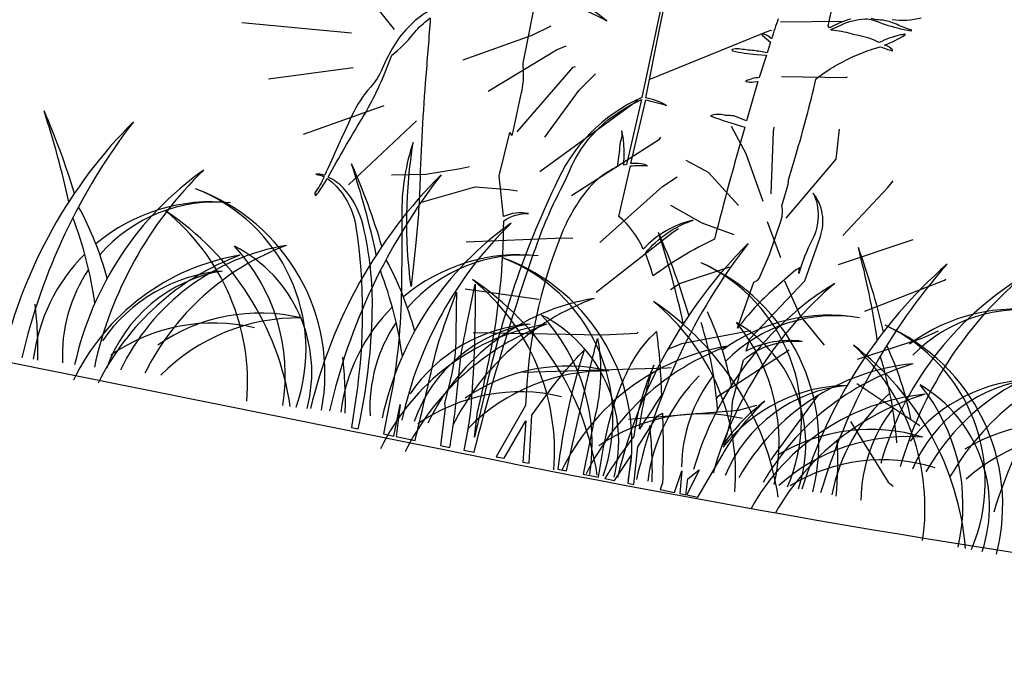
# Model space of a CAD drawing. Header units: centimetres. Extents: x -11246 to 29725, y -11714 to 13666.
# Tile 50 of 79: x 14322.99 to 14327, y 3612.2 to 3614.85. Entities that reach past the tile are written whole.
import ezdxf

# ---------------------------------------------------------------- set-up
doc = ezdxf.new("R2010")
doc.units = ezdxf.units.CM
doc.layers.add('0- Coupes', color=7, linetype='Continuous')

# ---------------------------------------------------------------- blocks, each defined once
blk = doc.blocks.new('A$C543A7BE2')
at = {"color": 0, "linetype": 'ByBlock', "lineweight": -2}
for p, q in [((-128.22, 119.42), (-113, 121.79)), ((-113, 121.79), (-113, 121.79)), ((-157.55, 101.06), (-130.26, 117.04)), ((-130.26, 117.04), (-130, 117.05)), ((-228.6, 111.88), (-220.21, 104.05)), ((-187, 107.51), (-182.82, 110.4)), ((-202.66, 99.23), (-187, 107.51)), ((-126.03, 106.38), (-110.36, 108.45)), ((-110.36, 108.45), (-110.36, 108.71)), ((-195.54, 92.59), (-180.66, 104.84)), ((-180.66, 104.84), (-178.57, 106.15)), ((-230.22, 101.68), (-256.82, 100.31)), ((-256.82, 100.31), (-256.82, 100.31)), ((-187.21, 83.93), (-176.13, 101.28)), ((-176.13, 101.28), (-175.61, 101.54)), ((-173.9, 96.03), (-170.51, 100.48)), ((-180.4, 83.63), (-173.9, 96.03)), ((-180.4, 75.23), (-160.03, 95.27)), ((-160.03, 95.27), (-159.51, 95.8)), ((-110.06, 88.57), (-110.34, 95.9)), ((-228.6, 93.46), (-248.43, 87.77)), ((-131.77, 86.7), (-136.23, 92.71)), ((-126.02, 92.99), (-126.03, 94.04)), ((-124.41, 78.02), (-126.02, 92.99)), ((-119.95, 72.75), (-110.06, 88.57)), ((-172.02, 70.6), (-152.95, 87.18)), ((-152.95, 87.18), (-152.69, 87.7)), ((-126.03, 75.96), (-131.77, 86.7)), ((-220.02, 85.46), (-238.2, 75.76)), ((-105.82, 70.6), (-96.71, 83.63)), ((-96.71, 83.63), (-95.67, 85.46)), ((-211.64, 83.01), (-225.63, 65.32)), ((-140.13, 80.93), (-145.88, 83.01)), ((-131.77, 74.13), (-140.13, 80.93)), ((-150.58, 75.94), (-147.44, 78.82)), ((-199.49, 73.22), (-197.4, 74.01)), ((-163.62, 60.41), (-150.58, 75.94)), ((-207.59, 70.59), (-199.49, 73.22)), ((-139.84, 68.64), (-147.95, 71.76)), ((-147.95, 71.76), (-147.95, 71.76)), ((-105.82, 63.52), (-89.36, 71.88)), ((-89.36, 71.88), (-88.84, 72.14)), ((-215.7, 69.27), (-207.59, 70.59)), ((-207.59, 63.79), (-195.29, 69.31)), ((-195.29, 69.31), (-187.19, 69.85)), ((-187.19, 69.85), (-185.09, 69.85)), ((-124.41, 71.28), (-119.95, 63.18)), ((-131.77, 66.99), (-139.84, 68.64)), ((-162.72, 48.47), (-146.5, 65.45)), ((-146.5, 65.45), (-145.33, 66.53)), ((-97.94, 53.34), (-79.93, 63.52)), ((-79.93, 63.52), (-79.67, 63.79)), ((-195.52, 55.87), (-172.52, 60.2)), ((-172.52, 60.2), (-170.16, 60.47)), ((-131.77, 59.04), (-142.95, 53.46)), ((-113.23, 49.99), (-118.08, 57.66)), ((-142.95, 53.46), (-145.04, 51.62)), ((-106.36, 43.77), (-113.23, 49.99)), ((-83.3, 48.87), (-79.64, 51.23)), ((-97.94, 41.59), (-83.3, 48.87)), ((-194.14, 44.62), (-176.15, 44.76)), ((-176.15, 44.76), (-176.15, 44.76)), ((-124.41, 44.62), (-140.56, 39.08)), ((-114.62, 41.34), (-130.09, 27.71)), ((-190.73, 34.48), (-159.66, 38.51)), ((-159.66, 38.51), (-151.55, 40.1)), ((-151.55, 40.1), (-151.29, 40.36)), ((-140.56, 39.08), (-143.7, 37.24)), ((-97.26, 35.75), (-81.8, 28.5)), ((-177.38, 26.78), (-143.11, 32.89)), ((-143.11, 32.89), (-142.19, 33.1)), ((-106.17, 31.51), (-114.9, 15.07)), ((-130.09, 27.71), (-130.3, 27.01)), ((-124.58, 25.25), (-120.4, 27.08)), ((-97.46, 26.46), (-86.34, 13.29)), ((-81.8, 28.5), (-80.75, 27.98)), ((-150.58, 19.22), (-124.58, 25.25)), ((-114.9, 15.07), (-115.07, 14.51)), ((-86.34, 13.29), (-85.03, 12.51))]:
    blk.add_line(p, q, dxfattribs=at)

msp = doc.modelspace()

# ---------------------------------------------------------------- linework, layer by layer
at = {"layer": '0- Coupes', "color": 97, "true_color": 0x279b30}
for p, q in [((14323.18492, 3614.09591), (14323.18492, 3614.09591)), ((14324.43828, 3613.8801), (14324.43828, 3613.8801)), ((14325.74894, 3613.66995), (14325.74894, 3613.66995)), ((14326.47949, 3613.53365), (14326.47949, 3613.53365))]:
    msp.add_line(p, q, dxfattribs=at)
at = {"layer": '0- Coupes', "flags": 128}
msp.add_lwpolyline([(14102.3117, 3617.26706), (14174.79265, 3616.92235), (14259.74378, 3616.35168), (14303.53576, 3616.35168, -0.0495929), (14313.38146, 3615.37272), (14324.90744, 3613.05777, 0.0722966), (14339.27071, 3612.28331), (14364.22484, 3614.54721), (14372.02918, 3616.36726), (14373.45851, 3616.37726), (14407.12699, 3618.19113), (14407.12699, 3570.02466), (14101.64393, 3570.02466)], format="xyb", dxfattribs=at)
at = {"layer": '0- Coupes'}
for points in [[(14324.66874, 3614.8885, 0.1288875), (14324.51663, 3614.74143, 0.0362279), (14324.46809, 3614.6467, -0.0837069), (14324.41984, 3614.57112, 0.0771552), (14324.34446, 3614.45634, 0.000007), (14324.23334, 3614.21217, 0.1465995), (14324.19757, 3614.21691, -0.0802533), (14324.23137, 3614.20665, -0.0543008), (14324.19402, 3614.1417, 0.2630735), (14324.19347, 3614.13695), (14324.19621, 3614.13043, 0.5632395), (14324.19781, 3614.1302, 0.028746), (14324.21766, 3614.15722), (14324.24527, 3614.19971, -0.0465611), (14324.27155, 3614.17809, -0.1616093), (14324.36118, 3614.00127, -0.0748476), (14324.36066, 3613.30521), (14324.34257, 3613.18562), (14324.36986, 3613.18014, 0.0498592), (14324.42778, 3613.66002, 0.0641281), (14324.3901, 3614.00893, 0.1192378), (14324.31608, 3614.15356, 0.090294), (14324.25847, 3614.20018), (14324.24817, 3614.20581, -0.0115827), (14324.38348, 3614.43987, 0.0442707), (14324.48551, 3614.64641), (14324.50699, 3614.70173, 0.0632139), (14324.59469, 3614.78812, -0.0616578), (14324.64926, 3614.8422), (14324.66409, 3614.85366, -0.0018667), (14324.64591, 3614.61688, 0.0123493), (14324.62131, 3614.17526, -0.0190988), (14324.60484, 3613.93755), (14324.58572, 3613.76003, -0.0740132), (14324.59479, 3614.34703, 0.0845374), (14324.54841, 3614.07009, -0.0052629), (14324.54571, 3613.72167, -0.0455718), (14324.4971, 3613.27905), (14324.4728, 3613.15944), (14324.51515, 3613.15093), (14324.54093, 3613.27918), (14324.52493, 3613.14897), (14324.60231, 3613.13341, 0.0021676), (14324.67619, 3613.44917, -0.031433), (14324.72125, 3613.6011), (14324.77093, 3613.73668, 0.0031862), (14324.76838, 3613.55812, -0.0600688), (14324.74518, 3613.37769), (14324.72139, 3613.28367), (14324.72492, 3613.26355), (14324.70615, 3613.11254), (14324.744, 3613.10493, 0.0142847), (14324.77282, 3613.3209), (14324.79024, 3613.48765, -0.0049402), (14324.81994, 3613.63799), (14324.84731, 3613.76974, -0.020358), (14324.83009, 3613.28313, -0.0257892), (14324.81654, 3613.17756), (14324.80129, 3613.09342), (14324.84294, 3613.08504, -0.0111894), (14324.94713, 3613.46541, -0.0115908), (14325.0936, 3613.91808, -0.0349953), (14325.19493, 3614.15374, 0.0181468), (14325.24124, 3614.25217, -0.1197361), (14325.40087, 3614.44805, -0.0399669), (14325.5242, 3614.52175), (14325.5242, 3614.52175), (14325.46397, 3614.25645), (14325.45326, 3614.25421), (14325.45398, 3614.29609, 0.0530092), (14325.44546, 3614.3918, 1.0583817), (14325.44301, 3614.39117, -0.1501785), (14325.44326, 3614.36561, 0.0468521), (14325.43554, 3614.3264, -0.0086399), (14325.42611, 3614.24697, 0.1217236), (14325.29651, 3614.14397, 0.0670176), (14325.20157, 3613.97937, 0.090739), (14325.05263, 3613.27484), (14324.93276, 3613.06699), (14324.96577, 3613.06035), (14325.05284, 3613.21232), (14325.04148, 3613.04513), (14325.06757, 3613.03989), (14325.07808, 3613.23608), (14325.13498, 3613.31475, -0.0357683), (14325.29103, 3613.50089, 0.0464719), (14325.18365, 3613.01656), (14325.2192, 3613.00941), (14325.29158, 3613.3278, -0.0094892), (14325.34607, 3613.5481, -0.1066202), (14325.33501, 3613.23123), (14325.28766, 3612.99565), (14325.3492, 3612.98328), (14325.35718, 3613.03293, -0.0237781), (14325.39798, 3613.22728, -0.0631519), (14325.48936, 3613.45566, -0.0850009), (14325.58602, 3613.57608, -0.0236104), (14325.60611, 3613.31903, -0.0030282), (14325.51654, 3613.17899, -0.0505672), (14325.57543, 3613.43923, 0.0723746), (14325.49377, 3613.14945, 0.0218189), (14325.37482, 3612.97813), (14325.41486, 3612.97008), (14325.48267, 3613.07152), (14325.46878, 3612.95924), (14325.49379, 3612.95422), (14325.50971, 3613.10657), (14325.58884, 3613.23241), (14325.6106, 3613.24469), (14325.6125, 3613.12532, -0.0141485), (14325.61048, 3612.96111), (14325.60036, 3612.93279), (14325.65922, 3612.92096), (14325.68892, 3613.00896), (14325.68115, 3612.91656), (14325.70576, 3612.91161), (14325.71381, 3612.97686), (14325.75969, 3613.01282), (14325.70911, 3612.91093), (14325.75435, 3612.90184), (14325.85325, 3613.07208, -0.0710437), (14326.02721, 3613.29248, -0.0785073), (14326.02721, 3613.29248, -0.0136383), (14326.02721, 3613.29248, 0.0820533), (14325.85805, 3613.11648, 0.0970754), (14325.89536, 3613.29178), (14325.94055, 3613.46063, -0.2012388), (14326.18021, 3613.53651, 0.153672), (14325.95083, 3613.49695), (14325.96624, 3613.54754), (14326.19045, 3613.78359), (14326.25377, 3613.96385, 0.2549141), (14326.2248, 3614.14066), (14326.2248, 3614.14066), (14326.2248, 3614.14066), (14326.2248, 3614.14066, -0.2307107), (14326.22063, 3613.95023, 0.0514295), (14326.16615, 3613.81242), (14326.16905, 3613.83699), (14326.1629, 3613.83127), (14326.15362, 3613.82821), (14326.0659, 3613.75089, 0.0486509), (14325.91618, 3613.59051), (14325.98248, 3613.77759), (14325.99963, 3613.78603), (14326.00462, 3613.79234), (14326.04611, 3613.88999), (14326.09383, 3614.0299, 0.1374057), (14326.0971, 3614.08854), (14326.12219, 3614.17581, 0.110973), (14326.12299, 3614.18934), (14326.15421, 3614.29523, 0.0143993), (14326.23581, 3614.60458, -0.0666145), (14326.39829, 3614.70093, -0.0227001), (14326.47882, 3614.73095, -0.0141665), (14326.49819, 3614.73659, 0.0168286), (14326.5455, 3614.71992, 0.4166282), (14326.54805, 3614.72126, 0.2813751), (14326.54732, 3614.7241, 0.1147597), (14326.51531, 3614.74337, 0.0550913), (14326.59905, 3614.78448, 0.8655416), (14326.59736, 3614.78823, -0.0169442), (14326.57679, 3614.78309, 0.0671757), (14326.49389, 3614.75329, 0.0715301), (14326.40911, 3614.7819, -0.02459), (14326.38037, 3614.78868, 0.0507459), (14326.29935, 3614.8034), (14326.29711, 3614.80625), (14326.33681, 3614.82478, -0.0956434), (14326.43684, 3614.8499, -0.1062671), (14326.4685, 3614.8449, 0.0281763), (14326.56819, 3614.81276, 0.0204388), (14326.62285, 3614.80084, 0.9399875), (14326.62376, 3614.80464, -0.0363315), (14326.56718, 3614.82659, 0.1015654), (14326.48909, 3614.84573, -0.0890906), (14326.46041, 3614.85201)], [(14325.69259, 3615.31103), (14325.52686, 3614.53013, 0.1913597), (14325.17133, 3614.16678, 0.0569381), (14324.89292, 3613.35516), (14324.84362, 3613.14616), (14324.85707, 3613.24938, 0.0077563), (14324.90814, 3613.48399, 0.0489072), (14324.96329, 3614.02766, -0.1526956), (14325.06426, 3614.05703, 0.1571538), (14324.96202, 3614.04465), (14324.9451, 3614.21034), (14324.98772, 3614.38745), (14324.99535, 3614.37599), (14324.99893, 3614.37952), (14325.03625, 3614.55027, 0.0662124), (14325.04388, 3614.63004), (14325.04244, 3614.66903), (14325.1025, 3614.97089)], [(14326.08226, 3614.85007, 0.0140482), (14326.05515, 3614.76883, 0.0736161), (14326.03379, 3614.78374, 0.0876755), (14326.01725, 3614.78862, 0.2878246), (14326.01573, 3614.78789, 0.3805034), (14326.01642, 3614.78377), (14326.05125, 3614.75567), (14326.03747, 3614.71182, 0.0265719), (14325.9819, 3614.72059, -0.0063055), (14325.92136, 3614.72764, 0.1220413), (14325.89507, 3614.72463, 0.7447509), (14325.89541, 3614.71954, 0.0397563), (14325.99467, 3614.70511), (14326.03465, 3614.70251), (14326.00428, 3614.61107, 0.0971991), (14325.95083, 3614.59671, 0.7291639), (14325.95121, 3614.59417, 0.0618828), (14325.98241, 3614.59288), (14325.99904, 3614.59424), (14325.95325, 3614.43443), (14325.9076, 3614.4527, 0.0853515), (14325.87945, 3614.45614, -0.0774967), (14325.86429, 3614.45775, 0.1543696), (14325.80546, 3614.45507, 0.0240928), (14325.94628, 3614.4091, 0.0082966), (14325.82193, 3613.95285, 0.0471777), (14325.5721, 3613.80309, 0.017001), (14325.54124, 3613.89596, -0.1408839), (14325.73558, 3614.03015, 0.1522915), (14325.53198, 3613.91232, 0.1142268), (14325.43276, 3614.04534), (14325.47988, 3614.25081, -0.0496077), (14325.54983, 3614.25156, 0.1183867), (14325.51208, 3614.26067), (14325.48204, 3614.26071), (14325.54222, 3614.52019, -0.0218086), (14325.62659, 3614.49739, 0.0910103), (14325.54293, 3614.52767), (14325.59849, 3614.80736), (14325.70155, 3615.30505)], [(14325.22086, 3614.91386, -0.036903), (14325.38342, 3614.84209, 0.0457668), (14325.30962, 3614.89287)], [(14326.37737, 3614.84917, 0.0536472), (14326.29153, 3614.81284), (14326.28561, 3614.82186), (14326.30645, 3614.91364, 0.067348)], [(14326.54702, 3614.84755, 0.1096895), (14326.66488, 3614.85471, 0.7352614)]]:
    msp.add_lwpolyline(points, format="xyb", dxfattribs=at)
at = {"layer": '0- Coupes', "color": 97, "true_color": 0x279b30}
for centre, radius, start, end in [((14319.71723, 3613.35723), 3.55296, 12.1464, 18.33993), ((14320.42863, 3613.30335), 2.90769, 16.70853, 23.76657), ((14320.97059, 3613.14142), 3.55296, 12.1464, 18.33993), ((14321.68199, 3613.08754), 2.90769, 16.70853, 23.76657), ((14322.07271, 3613.45263), 1.3192, 14.97804, 28.64595), ((14323.77196, 3613.37347), 0.73159, 83.85798, 130.05469), ((14323.78792, 3613.48065), 0.62333, 84.26247, 139.00459), ((14321.722, 3613.47338), 1.58987, 7.9033, 20.90302), ((14322.22163, 3612.86144), 3.55296, 12.1464, 18.33993), ((14322.93302, 3612.80756), 2.90769, 16.70853, 23.76657), ((14323.77196, 3613.37347), 0.73159, 134.87391, 172.92345), ((14325.02532, 3613.15766), 0.73159, 83.85798, 130.05469), ((14325.04128, 3613.26484), 0.62333, 84.26247, 139.00459), ((14322.97182, 3613.01711), 3.55296, 8.49821, 14.69174), ((14323.67835, 3612.91807), 2.90769, 13.06034, 20.11838), ((14323.32608, 3613.23682), 1.3192, 14.97804, 28.64595), ((14323.78792, 3613.48065), 0.62333, 145.95382, 182.90179), ((14323.87013, 3613.16878), 0.6564, 94.60214, 145.63697), ((14323.91416, 3613.22856), 0.60232, 99.23757, 160.88804), ((14322.97536, 3613.25757), 1.58987, 7.9033, 20.90302), ((14321.47474, 3613.50339), 1.58987, 358.43138, 6.66673), ((14323.96991, 3612.92228), 0.7294, 76.60382, 124.82932), ((14325.02532, 3613.15766), 0.73159, 134.87391, 172.92345), ((14324.59806, 3613.09874), 1.3192, 11.32985, 24.99776), ((14326.28882, 3612.91162), 0.73159, 80.20979, 126.4065), ((14326.31157, 3613.01757), 0.62333, 80.61428, 135.3564), ((14327.05172, 3612.93639), 0.73159, 80.20979, 126.4065), ((14327.07447, 3613.04235), 0.62333, 80.61428, 135.3564), ((14324.12566, 3612.84285), 0.7891, 89.03912, 135.19113), ((14325.04128, 3613.26484), 0.62333, 145.95382, 182.90179), ((14325.1235, 3612.95297), 0.6564, 94.60214, 145.63697), ((14325.16752, 3613.01275), 0.60232, 99.23757, 160.88804), ((14324.24937, 3613.14177), 1.58987, 4.25511, 17.25483), ((14325.3286, 3612.96244), 1.3192, 11.32985, 24.99776), ((14322.7281, 3613.28759), 1.58987, 358.43138, 6.66673), ((14324.97991, 3613.00547), 1.58987, 4.25511, 17.25483), ((14325.22327, 3612.70647), 0.7294, 76.60382, 124.82932), ((14325.37902, 3612.62705), 0.7891, 89.03912, 135.19113), ((14326.31157, 3613.01757), 0.62333, 142.30563, 179.2536), ((14326.27636, 3612.87768), 0.73159, 134.87391, 172.92345), ((14327.13667, 3612.72587), 0.6564, 90.95395, 141.98878), ((14327.18441, 3612.78273), 0.60232, 95.58938, 157.23985), ((14326.37377, 3612.7011), 0.6564, 90.95395, 141.98878), ((14326.42151, 3612.75795), 0.60232, 95.58938, 157.23985), ((14327.01937, 3612.77531), 0.73159, 131.22572, 169.27526), ((14327.04212, 3612.88127), 0.62333, 142.30563, 179.2536), ((14327.22056, 3612.47353), 0.7294, 72.95563, 121.18113), ((14323.97914, 3613.00761), 1.58987, 358.43138, 6.66673), ((14326.45766, 3612.44875), 0.7294, 72.95563, 121.18113), ((14327.37094, 3612.38435), 0.7891, 85.39093, 131.54294), ((14326.60805, 3612.35957), 0.7891, 85.39093, 131.54294), ((14324.73507, 3613.05115), 1.58987, 354.78319, 3.01854)]:
    msp.add_arc(centre, radius, start, end, dxfattribs=at)
at = {"layer": '0- Coupes', "color": 97, "true_color": 0x25742c}
for centre, radius, start, end in [((14324.86764, 3613.01716), 1.99882, 134.9857, 166.65419), ((14325.4104, 3612.91757), 2.4729, 142.26838, 167.11061), ((14326.121, 3612.80135), 1.99882, 134.9857, 166.65419), ((14326.66376, 3612.70176), 2.4729, 142.26838, 167.11061), ((14323.43422, 3613.4049), 0.80052, 349.26566, 70.01733), ((14323.45557, 3613.50226), 0.70184, 340.53202, 68.93946), ((14327.37204, 3612.52137), 1.99882, 134.9857, 166.65419), ((14327.9148, 3612.42178), 2.4729, 142.26838, 167.11061), ((14324.68526, 3613.12492), 0.80052, 349.26566, 70.01733), ((14324.70661, 3613.22228), 0.70184, 340.53202, 68.93946), ((14325.44722, 3613.12329), 0.80052, 345.61747, 66.36914), ((14325.47473, 3613.2191), 0.70184, 336.88383, 65.29127), ((14328.09016, 3612.35001), 1.99882, 131.33751, 163.006), ((14328.62548, 3612.21608), 2.4729, 138.62019, 163.46242), ((14328.87176, 3612.25641), 1.99882, 131.33751, 163.006), ((14328.87176, 3612.25641), 1.99882, 131.33751, 163.006), ((14328.87176, 3612.25641), 1.99882, 131.33751, 163.006), ((14323.77926, 3612.88174), 0.7294, 76.60382, 124.82932), ((14326.19647, 3612.86861), 0.80052, 345.61747, 66.36914), ((14326.22398, 3612.96442), 0.70184, 336.88383, 65.29127), ((14326.19647, 3612.86861), 0.80052, 345.61747, 66.36914), ((14326.22398, 3612.96442), 0.70184, 336.88383, 65.29127), ((14326.19647, 3612.86861), 0.80052, 345.61747, 66.36914), ((14326.22398, 3612.96442), 0.70184, 336.88383, 65.29127), ((14325.0303, 3612.60176), 0.7294, 76.60382, 124.82932), ((14325.76804, 3612.51222), 0.7294, 76.60382, 124.82932), ((14326.50753, 3612.32456), 0.7294, 72.95563, 121.18113), ((14326.50753, 3612.32456), 0.7294, 72.95563, 121.18113), ((14326.50753, 3612.32456), 0.7294, 72.95563, 121.18113)]:
    msp.add_arc(centre, radius, start, end, dxfattribs=at)
at = {"layer": '0- Coupes', "color": 62, "true_color": 0xacc205}
for centre, radius, start, end in [((14324.50291, 3613.15766), 1.3192, 125.29456, 167.57091), ((14324.84841, 3613.09391), 1.58987, 134.16508, 167.72757), ((14325.75627, 3612.94185), 1.3192, 125.29456, 167.57091), ((14326.10177, 3612.8781), 1.58987, 134.16508, 167.72757), ((14323.60532, 3613.41073), 0.57572, 345.12718, 63.03338), ((14323.30439, 3613.39973), 0.76847, 350.65726, 43.00223), ((14327.00455, 3612.64974), 1.3192, 121.64637, 163.92272), ((14327.3453, 3612.56413), 1.58987, 130.51689, 164.07938), ((14327.76745, 3612.67451), 1.3192, 121.64637, 163.92272), ((14328.1082, 3612.58891), 1.58987, 130.51689, 164.07938), ((14324.85636, 3613.13075), 0.57572, 345.12718, 63.03338), ((14324.55543, 3613.11976), 0.76847, 350.65726, 43.00223), ((14325.61835, 3613.11822), 0.57572, 341.47899, 59.38519), ((14325.31733, 3613.1264), 0.76847, 347.00907, 39.35404), ((14326.3676, 3612.86354), 0.57572, 341.47899, 59.38519), ((14326.06658, 3612.87172), 0.76847, 347.00907, 39.35404), ((14326.3676, 3612.86354), 0.57572, 341.47899, 59.38519), ((14326.06658, 3612.87172), 0.76847, 347.00907, 39.35404), ((14326.3676, 3612.86354), 0.57572, 341.47899, 59.38519), ((14326.06658, 3612.87172), 0.76847, 347.00907, 39.35404)]:
    msp.add_arc(centre, radius, start, end, dxfattribs=at)
at = {"layer": '0- Coupes', "color": 84, "true_color": 0x2aaf18}
for centre, radius, start, end in [((14322.93988, 3613.09543), 1.16695, 8.66485, 56.45364), ((14323.01837, 3613.36705), 0.90118, 355.26891, 51.06185), ((14324.19092, 3612.81545), 1.16695, 8.66485, 56.45364), ((14324.26941, 3613.08708), 0.90118, 355.26891, 51.06185), ((14324.92866, 3612.72591), 1.16695, 8.66485, 56.45364), ((14325.00715, 3612.99753), 0.90118, 355.26891, 51.06185), ((14325.68344, 3612.59123), 1.16695, 5.01666, 52.80545), ((14325.77906, 3612.85731), 0.90118, 351.62072, 47.41366), ((14325.68344, 3612.59123), 1.16695, 5.01666, 52.80545), ((14325.77906, 3612.85731), 0.90118, 351.62072, 47.41366), ((14325.68344, 3612.59123), 1.16695, 5.01666, 52.80545), ((14325.77906, 3612.85731), 0.90118, 351.62072, 47.41366)]:
    msp.add_arc(centre, radius, start, end, dxfattribs=at)
at = {"layer": '0- Coupes', "color": 99, "true_color": 0x1a511e}
for centre, radius, start, end in [((14324.22859, 3613.02178), 0.91811, 99.4018, 154.36461), ((14324.44684, 3612.93825), 1.05561, 110.41605, 153.64658), ((14324.03795, 3612.98124), 0.91811, 99.4018, 154.36461), ((14324.2562, 3612.89771), 1.05561, 110.41605, 153.64658), ((14325.48195, 3612.80597), 0.91811, 99.4018, 154.36461), ((14325.70021, 3612.72244), 1.05561, 110.41605, 153.64658), ((14325.28898, 3612.70126), 0.91811, 99.4018, 154.36461), ((14325.50724, 3612.61773), 1.05561, 110.41605, 153.64658), ((14326.02672, 3612.61172), 0.91811, 99.4018, 154.36461), ((14326.24498, 3612.52819), 1.05561, 110.41605, 153.64658), ((14326.72215, 3612.53158), 0.91811, 95.75361, 150.71642), ((14326.93465, 3612.43434), 1.05561, 106.76786, 149.99838), ((14327.48505, 3612.55636), 0.91811, 95.75361, 150.71642), ((14327.69754, 3612.45911), 1.05561, 106.76786, 149.99838), ((14326.77202, 3612.4074), 0.91811, 95.75361, 150.71642), ((14326.77202, 3612.4074), 0.91811, 95.75361, 150.71642), ((14326.77202, 3612.4074), 0.91811, 95.75361, 150.71642), ((14326.98452, 3612.31015), 1.05561, 106.76786, 149.99838), ((14326.98452, 3612.31015), 1.05561, 106.76786, 149.99838), ((14326.98452, 3612.31015), 1.05561, 106.76786, 149.99838)]:
    msp.add_arc(centre, radius, start, end, dxfattribs=at)

# ---------------------------------------------------------------- block references
at = {"layer": '0- Coupes', "color": 73, "true_color": 0xa1af6b, "xscale": 0.01688311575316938, "yscale": 0.01688311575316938, "zscale": 0.01688311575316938, "rotation": 351.6445567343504}
msp.add_blockref('A$C543A7BE2', (14327.93961, 3612.5287), dxfattribs=at)

doc.saveas('drawing.dxf')
